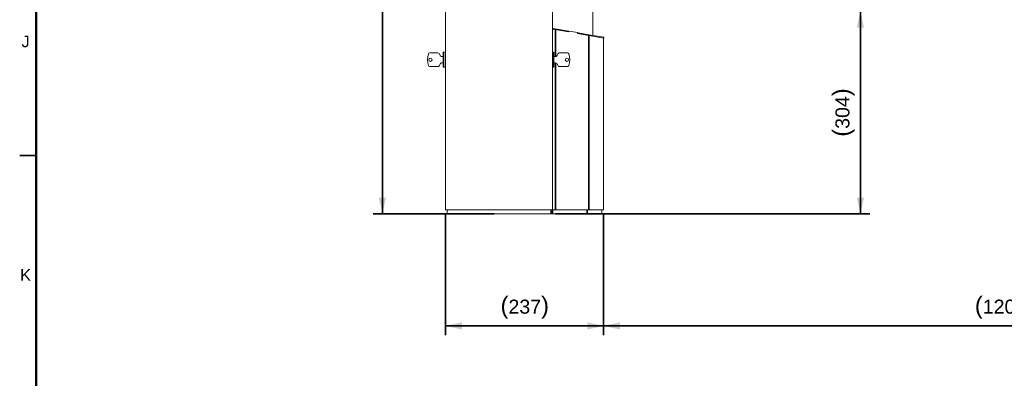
# Model space of a CAD drawing. Header units: millimetres. Extents: x 4 to 1188, y 1 to 840.
# Tile 10 of 256: x 20 to 230, y 323 to 400. Entities that reach past the tile are written whole.
import ezdxf

# ---------------------------------------------------------------- set-up
doc = ezdxf.new("R2010")
doc.units = ezdxf.units.MM
doc.layers.add('1', color=7, linetype='Continuous')
doc.layers.add('256', color=7, linetype='Continuous')
doc.styles.add('Arial Unicode MS', font='Arial Unicode MS')
doc.dimstyles.get("Standard").update_dxf_attribs({"dimtxt": 0.18, "dimasz": 0.18, "dimexe": 0.18, "dimexo": 0.0625, "dimgap": 0.09, "dimtad": 0, "dimtih": 1, "dimtoh": 1, "dimdec": 4, "dimzin": 0, "dimdsep": 46, "dimtxsty": 'Standard', "dimcen": 0.09, "dimadec": 0, "dimazin": 0, "dimtfac": 1, "dimtdec": 4, "dimtofl": 0, "dimtmove": 0, "dimatfit": 3, "dimfxl": 0, "dimtolj": 1, "dimtzin": 0, "dimarcsym": 0})

# ---------------------------------------------------------------- blocks, each defined once
blk = doc.blocks.new('_U1')
at = {"layer": '1', "color": 18, "lineweight": 35}
for p, q in [((110.61, 357.86), (110.61, 331.95)), ((144.41, 357.86), (144.41, 331.95)), ((110.61, 333.95), (144.41, 333.95))]:
    blk.add_line(p, q, dxfattribs=at)
at = {"layer": '1', "color": 18, "lineweight": 70}
for points in [[(110.61, 333.95), (114.11, 334.73), (114.11, 333.18)], [(144.41, 333.95), (140.91, 333.18), (140.91, 334.73)]]:
    blk.add_solid(points, dxfattribs=at)
at = {"layer": '1', "color": 18, "linetype": 'Continuous', "lineweight": 13, "insert": (122.36, 335.49), "char_height": 3, "attachment_point": 7, "line_spacing_factor": 1.047437, "style": 'Arial Unicode MS'}
blk.add_mtext('\\fArial Unicode MS|b0|i0;\\W1.0000;{\\H1.21x;(}237{\\H1.21x;)}', dxfattribs=at)
blk = doc.blocks.new('_U6')
at = {"layer": '1', "color": 18, "lineweight": 35}
for p, q in [((144.41, 357.86), (144.41, 331.95)), ((315.84, 357.86), (315.84, 331.95)), ((144.41, 333.95), (315.84, 333.95))]:
    blk.add_line(p, q, dxfattribs=at)
at = {"layer": '1', "color": 18, "lineweight": 70}
for points in [[(144.41, 333.95), (147.91, 334.73), (147.91, 333.18)], [(315.84, 333.95), (312.34, 333.18), (312.34, 334.73)]]:
    blk.add_solid(points, dxfattribs=at)
at = {"layer": '1', "color": 18, "linetype": 'Continuous', "lineweight": 13, "insert": (223.82, 335.49), "char_height": 3, "attachment_point": 7, "line_spacing_factor": 1.047437, "style": 'Arial Unicode MS'}
blk.add_mtext('\\fArial Unicode MS|b0|i0;\\W1.0000;{\\H1.21x;(}1200{\\H1.21x;)}', dxfattribs=at)
blk = doc.blocks.new('_U21')
at = {"layer": '1', "color": 18, "lineweight": 35}
for p, q in [((184.73, 401.37), (201.34, 401.37)), ((199.34, 357.95), (199.34, 401.37)), ((134.11, 357.95), (201.34, 357.95))]:
    blk.add_line(p, q, dxfattribs=at)
at = {"layer": '1', "color": 18, "lineweight": 70}
for points in [[(199.34, 401.37), (200.11, 397.87), (198.56, 397.87)], [(199.34, 357.95), (198.56, 361.45), (200.11, 361.45)]]:
    blk.add_solid(points, dxfattribs=at)
at = {"layer": '1', "color": 18, "linetype": 'Continuous', "lineweight": 13, "insert": (198.09, 374.49), "char_height": 3, "attachment_point": 7, "rotation": 90, "line_spacing_factor": 1.047437, "style": 'Arial Unicode MS'}
blk.add_mtext('\\fArial Unicode MS|b0|i0;\\W1.0000;{\\H1.21x;(}304{\\H1.21x;)}', dxfattribs=at)
blk = doc.blocks.new('_U23')
at = {"layer": '1', "color": 18, "lineweight": 35}
for p, q in [((111.39, 499.38), (95.09, 499.38)), ((97.09, 499.38), (97.09, 357.95)), ((121.03, 357.95), (95.09, 357.95))]:
    blk.add_line(p, q, dxfattribs=at)
at = {"layer": '1', "color": 18, "lineweight": 70}
for points in [[(97.09, 499.38), (97.87, 495.88), (96.32, 495.88)], [(97.09, 357.95), (96.32, 361.45), (97.87, 361.45)]]:
    blk.add_solid(points, dxfattribs=at)
at = {"layer": '1', "color": 18, "linetype": 'Continuous', "lineweight": 13, "insert": (96.64, 425.46), "char_height": 3, "attachment_point": 7, "rotation": 90, "line_spacing_factor": 1.047437, "style": 'Arial Unicode MS'}
blk.add_mtext('\\fArial Unicode MS|b0|i0;\\W1.0000;990', dxfattribs=at)

msp = doc.modelspace()

# ---------------------------------------------------------------- linework, layer by layer
at = {"layer": '1', "color": 154, "linetype": 'Continuous', "lineweight": 13}
for p, q in [((110.6061, 498.889), (110.6061, 358.8605)), ((133.4633, 498.889), (133.4633, 358.8605)), ((133.4739, 397.7047), (133.4739, 491.549)), ((133.493, 486.433), (133.493, 397.7037)), ((142.1116, 396.1991), (142.1116, 486.433)), ((133.4632, 397.7045), (133.4648, 397.7045)), ((133.4632, 397.533), (133.4648, 397.533)), ((133.4739, 397.532), (133.4739, 397.5335)), ((133.4739, 395.9332), (133.4739, 397.2455)), ((133.4806, 397.243), (133.4919, 397.241)), ((133.4918, 397.5311), (133.4918, 397.7025)), ((133.5209, 397.7025), (133.4918, 397.7025)), ((133.5626, 397.5311), (133.4918, 397.5311)), ((133.4918, 392.5921), (133.4918, 397.5311)), ((133.4918, 397.5311), (133.7865, 397.4916)), ((133.5226, 397.7122), (133.4929, 397.5434)), ((134.0472, 397.4456), (133.4929, 397.5434)), ((134.077, 397.6144), (133.5226, 397.7122)), ((133.6633, 397.7025), (133.5776, 397.7025)), ((133.6633, 397.6874), (133.6633, 397.7025)), ((136.9326, 396.9368), (134.0472, 397.4456)), ((136.9624, 397.1057), (134.077, 397.6144)), ((136.9725, 397.1174), (136.8958, 397.1174)), ((136.9624, 397.1057), (136.9326, 396.9368)), ((136.9349, 396.9499), (136.9427, 396.9486)), ((136.9427, 396.9486), (136.9725, 397.1174)), ((136.9725, 397.1174), (138.8718, 396.7825)), ((138.8718, 396.7825), (138.842, 396.6137)), ((138.842, 396.6137), (141.2367, 396.1914)), ((138.9346, 396.7579), (138.8695, 396.7694)), ((138.9346, 396.7579), (138.9048, 396.5891)), ((141.2432, 396.1768), (138.9048, 396.5891)), ((141.273, 396.3456), (138.9346, 396.7579)), ((141.2367, 396.1914), (144.4121, 395.6357)), ((144.4383, 395.6134), (141.2432, 396.1768)), ((144.4681, 395.7822), (141.273, 396.3456)), ((133.4918, 395.9319), (133.4633, 395.9319)), ((133.4918, 395.3605), (133.4633, 395.3605)), ((133.4633, 394.7901), (133.4633, 394.0619)), ((133.4918, 394.789), (133.4633, 394.789)), ((133.4634, 394.0616), (133.4932, 394.0616)), ((144.3264, 395.8072), (144.4121, 395.8072)), ((144.4121, 395.8072), (144.4121, 395.7921)), ((144.4121, 358.8605), (144.4121, 395.6179)), ((144.4681, 395.7822), (144.4383, 395.6134)), ((108.9815, 392.4319), (107.2161, 392.4319)), ((109.5094, 391.8033), (109.2289, 392.289)), ((110.1061, 392.5212), (110.1061, 391.0033)), ((110.6061, 392.5926), (110.1776, 392.5926)), ((133.7204, 392.5926), (133.4633, 392.5926)), ((133.7918, 392.5212), (133.7918, 389.4855)), ((134.3886, 391.8033), (134.669, 392.289)), ((134.9165, 392.4319), (136.6819, 392.4319)), ((109.2289, 389.6605), (109.5094, 390.1462)), ((110.1062, 391.6605), (109.7568, 391.6605)), ((109.7568, 390.289), (110.1061, 390.289)), ((110.1061, 391.0033), (110.1061, 389.4855)), ((133.7918, 391.6605), (134.1412, 391.6605)), ((134.1412, 390.289), (133.7919, 390.289)), ((134.669, 389.6605), (134.3886, 390.1462)), ((107.2161, 389.5176), (108.9815, 389.5176)), ((110.1776, 389.414), (110.6061, 389.414)), ((133.4633, 389.414), (133.7204, 389.414)), ((133.4633, 389.3131), (133.4633, 388.2247)), ((133.4633, 389.3123), (133.4917, 389.3123)), ((133.4633, 388.2247), (133.4633, 388.039)), ((133.4918, 358.8605), (133.4918, 389.4139)), ((136.6819, 389.5176), (134.9165, 389.5176)), ((133.4918, 385.1033), (133.4633, 385.1033)), ((133.4918, 384.5319), (133.4633, 384.5319)), ((133.4918, 383.9605), (133.4633, 383.9605)), ((133.4633, 383.6973), (133.4919, 383.6973)), ((133.4633, 383.0188), (133.4919, 383.0188)), ((133.4919, 382.8776), (133.4633, 382.8776)), ((133.4919, 382.8776), (133.4633, 382.8776)), ((133.4633, 382.8776), (133.4919, 382.8776)), ((133.4633, 382.8776), (133.4919, 382.8776)), ((133.4633, 382.8776), (133.4919, 382.8776)), ((133.4919, 382.8776), (133.4633, 382.8776)), ((133.4633, 380.8045), (133.4919, 380.8045)), ((133.4633, 380.8045), (133.4919, 380.8045)), ((133.4633, 380.8045), (133.4919, 380.8045)), ((133.4633, 379.0188), (133.4919, 379.0188)), ((133.4919, 378.3402), (133.4633, 378.3402)), ((133.4633, 378.3402), (133.4919, 378.3402)), ((133.4918, 371.5319), (133.4633, 371.5319)), ((133.4918, 370.9605), (133.4633, 370.9605)), ((133.4918, 370.389), (133.4633, 370.389)), ((133.4918, 360.7176), (133.4633, 360.7176)), ((110.6061, 358.8605), (133.4633, 358.8605)), ((110.9633, 357.9533), (110.9633, 358.8605)), ((133.1061, 357.9533), (133.1061, 358.8605)), ((133.2489, 357.9533), (133.2489, 358.8605)), ((133.4918, 359.539), (133.4632, 359.539)), ((133.4918, 360.1462), (133.4633, 360.1462)), ((133.4918, 359.5747), (133.4633, 359.5747)), ((133.4633, 358.8605), (133.4946, 358.8605)), ((133.4946, 358.8605), (133.6307, 358.8605)), ((134.1059, 358.8605), (133.6305, 358.8605)), ((141.2367, 358.8605), (134.1059, 358.8605)), ((144.4121, 358.8605), (141.2367, 358.8605)), ((144.0347, 358.8605), (144.0347, 357.9533)), ((110.9633, 357.9533), (133.1061, 357.9533)), ((133.2489, 357.9533), (133.4946, 357.9533)), ((140.9073, 357.9533), (133.4946, 357.9533)), ((144.0347, 357.9533), (140.9073, 357.9533))]:
    msp.add_line(p, q, dxfattribs=at)
at = {"layer": '1', "color": 154, "linetype": 'Continuous', "lineweight": 35}
for p, q in [((134.077, 397.6144), (134.0472, 397.4456)), ((134.1059, 391.6599), (134.1059, 397.4349)), ((141.2367, 358.8605), (141.2367, 396.1774)), ((141.273, 396.3456), (141.2432, 396.1768)), ((110.1776, 391.0033), (110.1776, 392.5926)), ((133.7204, 389.414), (133.7204, 392.5926)), ((110.1776, 389.414), (110.1776, 391.0033)), ((134.1059, 358.8605), (134.1059, 390.2888)), ((133.4946, 358.8605), (133.4946, 357.9533)), ((140.9073, 357.9533), (140.9073, 358.8605))]:
    msp.add_line(p, q, dxfattribs=at)
at = {"layer": '1', "color": 154, "linetype": 'Continuous', "lineweight": 13}
for centre in [(107.349, 390.9747), (136.549, 390.9747)]:
    msp.add_circle(centre, 0.3571, dxfattribs=at)
for centre, radius, start, end in [((133.431, 396.9616), 0.5714, 83.770313, 87.068125), ((133.431, 396.9616), 0.2857, 80, 84.128594), ((133.4648, 397.3473), 0.3571, 83.958594, 90), ((133.4648, 397.3473), 0.1857, 81.24625, 90), ((110.6252, 390.9747), 3.8905, 161.036388, 198.963612), ((107.2161, 392.1462), 0.2857, 90, 161.036388), ((108.9815, 392.1462), 0.2857, 30, 90), ((109.7568, 391.9462), 0.2857, 210, 270), ((110.1776, 392.5212), 0.0714, 90, 180), ((133.7204, 392.5212), 0.0714, 0, 90), ((134.1412, 391.9462), 0.2857, 270, 330), ((134.9165, 392.1462), 0.2857, 90, 150), ((136.6819, 392.1462), 0.2857, 18.963612, 90), ((133.2728, 390.9747), 3.8905, 341.036388, 18.963612), ((107.2161, 389.8033), 0.2857, 198.963612, 270), ((108.9815, 389.8033), 0.2857, 270, 330), ((109.7568, 390.0033), 0.2857, 90, 150), ((134.1412, 390.0033), 0.2857, 30, 90), ((134.9165, 389.8033), 0.2857, 210, 270), ((136.6819, 389.8033), 0.2857, 270, 341.036388), ((110.1776, 389.4855), 0.0714, 180, 270), ((133.7204, 389.4855), 0.0714, 270, 0)]:
    msp.add_arc(centre, radius, start, end, dxfattribs=at)
msp.add_open_spline([(133.4618, 380.8045), (133.4715, 380.8045), (133.4824, 380.8045)], degree=2, dxfattribs=at)
msp.add_open_spline([(133.4618, 380.8045), (133.4715, 380.8045), (133.4824, 380.8045)], degree=2, dxfattribs=at)
msp.add_open_spline([(133.4618, 380.8045), (133.4715, 380.8045), (133.4824, 380.8045)], degree=2, dxfattribs=at)
at = {"layer": '256', "color": 18, "linetype": 'Continuous', "lineweight": 50}
msp.add_line((23, 5), (23, 836), dxfattribs=at)
at = {"layer": '256', "color": 18, "linetype": 'Continuous', "lineweight": 35}
msp.add_line((19.5, 370.5), (23, 370.5), dxfattribs=at)

# ---------------------------------------------------------------- texts
at = {"layer": '256', "color": 18, "linetype": 'Continuous', "lineweight": 13, "char_height": 2.5, "attachment_point": 7, "line_spacing_factor": 1.047437, "style": 'Arial Unicode MS'}
for s, insert in [('\\fArial Unicode MS|b0|i0;\\W1.0000;J', (19.8844, 393.6224)), ('\\fArial Unicode MS|b0|i0;\\W1.0000;K', (19.5928, 343.6224))]:
    msp.add_mtext(s, dxfattribs=dict(at, insert=insert))

# ---------------------------------------------------------------- dimensions: what is measured, and where the dimension line sits
at = {"layer": '1', "color": 18, "linetype": 'Continuous', "lineweight": 13}
for base, p1, p2, override, picture, middle in [((97.0935, 357.9533), (122.0347, 499.3819), (122.0347, 357.9533), {"dimtxt": 3, "dimasz": 3.5, "dimexe": 2, "dimexo": 1, "dimgap": 1.5, "dimtad": 1, "dimtih": 0, "dimtoh": 0, "dimdec": 2, "dimlfac": 7, "dimzin": 8, "dimdsep": 44, "dimlunit": 2, "dimtxsty": 'Arial Unicode MS', "dimsah": 1, "dimse1": 0, "dimse2": 0, "dimsd1": 0, "dimsd2": 0, "dimclrd": 18, "dimclre": 18, "dimclrt": 18, "dimtol": 0, "dimtm": -0.1, "dimtfac": 0.666667, "dimtdec": 2, "dimtofl": 1, "dimtmove": 0, "dimtzin": 8, "dimlwd": 35, "dimlwe": 35}, '_U23', (97.0935, 428.6676)), ((199.3352, 401.3723), (122.0347, 357.9533), (183.7318, 401.3723), {"dimtxt": 3, "dimasz": 3.5, "dimexe": 2, "dimexo": 1, "dimgap": 1.5, "dimtad": 1, "dimtih": 0, "dimtoh": 0, "dimdec": 0, "dimlfac": 7, "dimzin": 8, "dimdsep": 44, "dimlunit": 2, "dimpost": '(<>)', "dimtxsty": 'Arial Unicode MS', "dimsah": 1, "dimse1": 0, "dimse2": 0, "dimsd1": 0, "dimsd2": 0, "dimclrd": 18, "dimclre": 18, "dimclrt": 18, "dimtm": -0.1, "dimtfac": 0.666667, "dimtdec": 2, "dimtofl": 1, "dimtmove": 0, "dimtzin": 8, "dimlwd": 35, "dimlwe": 35}, '_U21', (199.3352, 379.6628))]:
    dim = msp.add_linear_dim(base=base, p1=p1, p2=p2, angle=90, dimstyle='Standard', override=override, dxfattribs=at)
    dim.commit()
    dim.dimension.update_dxf_attribs({"geometry": picture, "text_midpoint": middle, "dimtype": 160})
for base, p1, p2, picture, middle in [((144.4121, 333.9533), (110.6061, 358.8605), (144.4121, 358.8605), '_U1', (127.5091, 333.9533)), ((315.8407, 333.9533), (144.4121, 358.8605), (315.8407, 358.8605), '_U6', (230.1264, 333.9533))]:
    dim = msp.add_linear_dim(base=base, p1=p1, p2=p2, dimstyle='Standard', override={"dimtxt": 3, "dimasz": 3.5, "dimexe": 2, "dimexo": 1, "dimgap": 1.5, "dimtad": 1, "dimtih": 1, "dimtoh": 0, "dimdec": 0, "dimlfac": 7, "dimzin": 8, "dimdsep": 44, "dimlunit": 2, "dimpost": '(<>)', "dimtxsty": 'Arial Unicode MS', "dimsah": 1, "dimse1": 0, "dimse2": 0, "dimsd1": 0, "dimsd2": 0, "dimclrd": 18, "dimclre": 18, "dimclrt": 18, "dimtm": -0.1, "dimtfac": 0.666667, "dimtdec": 2, "dimtofl": 1, "dimtmove": 0, "dimtzin": 8, "dimlwd": 35, "dimlwe": 35}, dxfattribs=at)
    dim.commit()
    dim.dimension.update_dxf_attribs({"geometry": picture, "text_midpoint": middle, "dimtype": 160})

doc.saveas('drawing.dxf')
